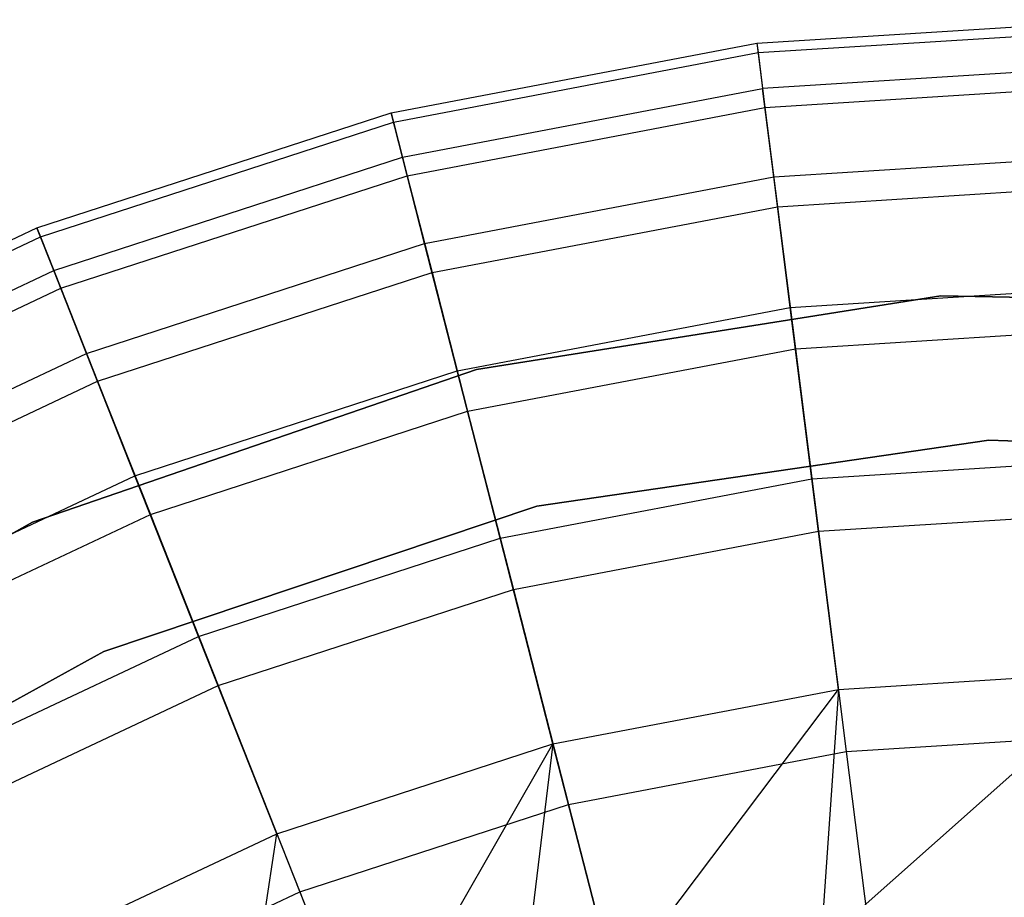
# Model space of a CAD drawing. Extents: x 0.2 to 26, y -12.8 to 12.8.
# Tile 58 of 97: x 12 to 13, y 2.1 to 3. Entities that reach past the tile are written whole.
import ezdxf

# ---------------------------------------------------------------- set-up
doc = ezdxf.new("R2010")
doc.units = 0
doc.header["$LTSCALE"] = 2.54
doc.layers.get('0').update_dxf_attribs({"color": 13, "linetype": 'CONTINUOUS'})

# ---------------------------------------------------------------- blocks, each defined once
blk = doc.blocks.new('PUKET-M-11161_B_STL')
at = {"color": 0}
for p, q in [((12.7078, 3.0011, 21.65), (13.0869, 3.025, 21.65)), ((12.7078, 3.0011, 21.65), (13.0869, 3.025, 21.65)), ((12.709, 2.9914, 21.2821), (13.0869, 3.0152, 21.2821)), ((12.709, 2.9914, 21.2821), (13.0869, 3.0152, 21.2821)), ((12.3346, 2.93, 21.65), (12.7078, 3.0011, 21.65)), ((12.3346, 2.93, 21.65), (12.7078, 3.0011, 21.65)), ((12.7078, 3.0011, 21.65), (12.709, 2.9914, 21.2821)), ((12.7078, 3.0011, 21.65), (12.709, 2.9914, 21.2821)), ((12.7078, 3.0011, 21.65), (12.7136, 2.9549, 22.0968)), ((12.7078, 3.0011, 21.65), (12.7136, 2.9549, 22.0968)), ((12.337, 2.9205, 21.2821), (12.709, 2.9914, 21.2821)), ((12.337, 2.9205, 21.2821), (12.709, 2.9914, 21.2821)), ((12.709, 2.9914, 21.2821), (12.716, 2.9355, 20.9185)), ((12.709, 2.9914, 21.2821), (12.716, 2.9355, 20.9185)), ((13.0869, 2.9784, 22.0968), (12.7136, 2.9549, 22.0968)), ((13.0869, 2.9784, 22.0968), (12.7136, 2.9549, 22.0968)), ((12.3462, 2.8848, 22.0968), (12.7136, 2.9549, 22.0968)), ((12.3462, 2.8848, 22.0968), (12.7136, 2.9549, 22.0968)), ((12.725, 2.8647, 22.5368), (12.7136, 2.9549, 22.0968)), ((12.725, 2.8647, 22.5368), (12.7136, 2.9549, 22.0968)), ((12.716, 2.9355, 20.9185), (13.0869, 2.9589, 20.9185)), ((12.716, 2.9355, 20.9185), (13.0869, 2.9589, 20.9185)), ((12.351, 2.8659, 20.9185), (12.716, 2.9355, 20.9185)), ((12.351, 2.8659, 20.9185), (12.716, 2.9355, 20.9185)), ((12.716, 2.9355, 20.9185), (12.7288, 2.8343, 20.5649)), ((12.716, 2.9355, 20.9185), (12.7288, 2.8343, 20.5649)), ((11.9733, 2.8126, 21.65), (12.3346, 2.93, 21.65)), ((11.9733, 2.8126, 21.65), (12.3346, 2.93, 21.65)), ((12.3346, 2.93, 21.65), (12.337, 2.9205, 21.2821)), ((12.3346, 2.93, 21.65), (12.337, 2.9205, 21.2821)), ((12.3462, 2.8848, 22.0968), (12.3346, 2.93, 21.65)), ((12.3462, 2.8848, 22.0968), (12.3346, 2.93, 21.65)), ((11.9769, 2.8035, 21.2821), (12.337, 2.9205, 21.2821)), ((11.9769, 2.8035, 21.2821), (12.337, 2.9205, 21.2821)), ((12.337, 2.9205, 21.2821), (12.351, 2.8659, 20.9185)), ((12.337, 2.9205, 21.2821), (12.351, 2.8659, 20.9185)), ((11.9905, 2.7692, 22.0968), (12.3462, 2.8848, 22.0968)), ((11.9905, 2.7692, 22.0968), (12.3462, 2.8848, 22.0968)), ((12.3688, 2.7968, 22.5368), (12.3462, 2.8848, 22.0968)), ((12.3688, 2.7968, 22.5368), (12.3462, 2.8848, 22.0968)), ((12.725, 2.8647, 22.5368), (13.0869, 2.8875, 22.5368)), ((12.725, 2.8647, 22.5368), (13.0869, 2.8875, 22.5368)), ((11.9977, 2.7511, 20.9185), (12.351, 2.8659, 20.9185)), ((11.9977, 2.7511, 20.9185), (12.351, 2.8659, 20.9185)), ((12.351, 2.8659, 20.9185), (12.3764, 2.7671, 20.5649)), ((12.351, 2.8659, 20.9185), (12.3764, 2.7671, 20.5649)), ((12.3688, 2.7968, 22.5368), (12.725, 2.8647, 22.5368)), ((12.3688, 2.7968, 22.5368), (12.725, 2.8647, 22.5368)), ((12.7418, 2.7316, 22.9656), (12.725, 2.8647, 22.5368)), ((12.7418, 2.7316, 22.9656), (12.725, 2.8647, 22.5368)), ((12.7288, 2.8343, 20.5649), (13.0869, 2.8569, 20.5649)), ((12.7288, 2.8343, 20.5649), (13.0869, 2.8569, 20.5649)), ((12.3764, 2.7671, 20.5649), (12.7288, 2.8343, 20.5649)), ((12.3764, 2.7671, 20.5649), (12.7288, 2.8343, 20.5649)), ((12.7288, 2.8343, 20.5649), (12.7471, 2.6894, 20.2271)), ((12.7288, 2.8343, 20.5649), (12.7471, 2.6894, 20.2271)), ((11.6296, 2.6508, 21.65), (11.9733, 2.8126, 21.65)), ((11.6296, 2.6508, 21.65), (11.9733, 2.8126, 21.65)), ((11.6343, 2.6423, 21.2821), (11.9769, 2.8035, 21.2821)), ((11.6343, 2.6423, 21.2821), (11.9769, 2.8035, 21.2821)), ((11.9733, 2.8126, 21.65), (11.9769, 2.8035, 21.2821)), ((11.9733, 2.8126, 21.65), (11.9769, 2.8035, 21.2821)), ((11.9905, 2.7692, 22.0968), (11.9733, 2.8126, 21.65)), ((11.9905, 2.7692, 22.0968), (11.9733, 2.8126, 21.65)), ((11.9769, 2.8035, 21.2821), (11.9977, 2.7511, 20.9185)), ((11.9769, 2.8035, 21.2821), (11.9977, 2.7511, 20.9185)), ((12.0239, 2.6847, 22.5368), (12.3688, 2.7968, 22.5368)), ((12.0239, 2.6847, 22.5368), (12.3688, 2.7968, 22.5368)), ((12.4022, 2.6668, 22.9656), (12.3688, 2.7968, 22.5368)), ((12.4022, 2.6668, 22.9656), (12.3688, 2.7968, 22.5368)), ((11.6521, 2.61, 22.0968), (11.9905, 2.7692, 22.0968)), ((11.6521, 2.61, 22.0968), (11.9905, 2.7692, 22.0968)), ((12.0239, 2.6847, 22.5368), (11.9905, 2.7692, 22.0968)), ((12.0239, 2.6847, 22.5368), (11.9905, 2.7692, 22.0968)), ((12.0352, 2.6562, 20.5649), (12.3764, 2.7671, 20.5649)), ((12.0352, 2.6562, 20.5649), (12.3764, 2.7671, 20.5649)), ((12.3764, 2.7671, 20.5649), (12.4127, 2.6257, 20.2271)), ((12.3764, 2.7671, 20.5649), (12.4127, 2.6257, 20.2271)), ((12.7418, 2.7316, 22.9656), (13.0869, 2.7533, 22.9656)), ((12.7418, 2.7316, 22.9656), (13.0869, 2.7533, 22.9656)), ((11.6614, 2.5929, 20.9185), (11.9977, 2.7511, 20.9185)), ((11.6614, 2.5929, 20.9185), (11.9977, 2.7511, 20.9185)), ((11.9977, 2.7511, 20.9185), (12.0352, 2.6562, 20.5649)), ((11.9977, 2.7511, 20.9185), (12.0352, 2.6562, 20.5649)), ((12.4219, 2.6684, 154.9269), (12.8954, 2.7433, 154.9269)), ((12.8954, 2.7433, 161.6269), (12.4219, 2.6684, 161.6269)), ((12.4219, 2.6684, 154.9269), (12.8954, 2.7433, 154.9269)), ((12.8954, 2.7433, 161.6269), (12.4219, 2.6684, 161.6269)), ((12.8954, 2.7433, 154.9269), (13.3747, 2.7349, 154.9269)), ((13.3747, 2.7349, 161.6269), (12.8954, 2.7433, 161.6269)), ((12.8954, 2.7433, 154.9269), (13.3747, 2.7349, 154.9269)), ((12.8954, 2.7433, 154.9269), (12.8954, 2.7433, 161.6269)), ((13.3747, 2.7349, 161.6269), (12.8954, 2.7433, 161.6269)), ((12.8954, 2.7433, 154.9269), (12.8954, 2.7433, 161.6269)), ((12.4022, 2.6668, 22.9656), (12.7418, 2.7316, 22.9656)), ((12.4022, 2.6668, 22.9656), (12.7418, 2.7316, 22.9656)), ((12.7639, 2.5567, 23.3789), (12.7418, 2.7316, 22.9656)), ((12.7639, 2.5567, 23.3789), (12.7418, 2.7316, 22.9656)), ((12.7471, 2.6894, 20.2271), (13.0869, 2.7108, 20.2271)), ((12.7471, 2.6894, 20.2271), (13.0869, 2.7108, 20.2271)), ((11.6958, 2.5303, 22.5368), (12.0239, 2.6847, 22.5368)), ((11.6958, 2.5303, 22.5368), (12.0239, 2.6847, 22.5368)), ((12.0733, 2.5599, 22.9656), (12.0239, 2.6847, 22.5368)), ((12.0733, 2.5599, 22.9656), (12.0239, 2.6847, 22.5368)), ((12.4127, 2.6257, 20.2271), (12.7471, 2.6894, 20.2271)), ((12.4127, 2.6257, 20.2271), (12.7471, 2.6894, 20.2271)), ((12.7471, 2.6894, 20.2271), (12.7707, 2.5032, 19.9106)), ((12.7471, 2.6894, 20.2271), (12.7707, 2.5032, 19.9106)), ((11.9687, 2.5124, 154.9269), (12.4219, 2.6684, 154.9269)), ((12.4219, 2.6684, 161.6269), (11.9687, 2.5124, 161.6269)), ((11.9687, 2.5124, 154.9269), (12.4219, 2.6684, 154.9269)), ((12.4219, 2.6684, 161.6269), (11.9687, 2.5124, 161.6269)), ((12.0733, 2.5599, 22.9656), (12.4022, 2.6668, 22.9656)), ((12.0733, 2.5599, 22.9656), (12.4022, 2.6668, 22.9656)), ((12.446, 2.4961, 23.3789), (12.4022, 2.6668, 22.9656)), ((12.446, 2.4961, 23.3789), (12.4022, 2.6668, 22.9656)), ((12.4219, 2.6684, 154.9269), (12.4219, 2.6684, 161.6269)), ((12.4219, 2.6684, 154.9269), (12.4219, 2.6684, 161.6269)), ((11.7106, 2.5035, 20.5649), (12.0352, 2.6562, 20.5649)), ((11.7106, 2.5035, 20.5649), (12.0352, 2.6562, 20.5649)), ((12.0352, 2.6562, 20.5649), (12.089, 2.5205, 20.2271)), ((12.0352, 2.6562, 20.5649), (12.089, 2.5205, 20.2271)), ((12.089, 2.5205, 20.2271), (12.4127, 2.6257, 20.2271)), ((12.089, 2.5205, 20.2271), (12.4127, 2.6257, 20.2271)), ((12.4127, 2.6257, 20.2271), (12.4594, 2.4439, 19.9106)), ((12.4127, 2.6257, 20.2271), (12.4594, 2.4439, 19.9106)), ((12.9446, 2.5961, 161.6269), (12.4834, 2.529, 161.6269)), ((12.4834, 2.529, 155.2269), (12.9446, 2.5961, 155.2269)), ((12.9446, 2.5961, 154.9269), (12.4834, 2.529, 154.9269)), ((12.9446, 2.5961, 161.6269), (12.4834, 2.529, 161.6269)), ((12.9446, 2.5961, 155.1269), (12.4834, 2.529, 155.1269)), ((12.9446, 2.5961, 154.9269), (12.4834, 2.529, 154.9269)), ((12.4834, 2.529, 155.2269), (12.9446, 2.5961, 155.2269)), ((12.9446, 2.5961, 155.1269), (12.4834, 2.529, 155.1269)), ((13.4105, 2.5798, 161.6269), (12.9446, 2.5961, 161.6269)), ((12.9446, 2.5961, 161.6269), (12.9446, 2.5961, 155.2269)), ((12.9446, 2.5961, 155.2269), (13.4105, 2.5798, 155.2269)), ((12.9446, 2.5961, 161.6269), (12.9446, 2.5961, 155.2269)), ((13.4105, 2.5798, 154.9269), (12.9446, 2.5961, 154.9269)), ((13.4105, 2.5798, 161.6269), (12.9446, 2.5961, 161.6269)), ((13.4105, 2.5798, 155.1269), (12.9446, 2.5961, 155.1269)), ((12.9446, 2.5961, 155.1269), (12.9446, 2.5961, 154.9269)), ((13.4105, 2.5798, 154.9269), (12.9446, 2.5961, 154.9269)), ((12.9446, 2.5961, 155.1269), (12.9446, 2.5961, 154.9269)), ((12.9446, 2.5961, 155.2269), (13.4105, 2.5798, 155.2269)), ((13.4105, 2.5798, 155.1269), (12.9446, 2.5961, 155.1269)), ((12.7639, 2.5567, 23.3789), (13.0869, 2.5771, 23.3789)), ((12.7639, 2.5567, 23.3789), (13.0869, 2.5771, 23.3789)), ((11.7605, 2.4127, 22.9656), (12.0733, 2.5599, 22.9656)), ((11.7605, 2.4127, 22.9656), (12.0733, 2.5599, 22.9656)), ((12.1382, 2.3961, 23.3789), (12.0733, 2.5599, 22.9656)), ((12.1382, 2.3961, 23.3789), (12.0733, 2.5599, 22.9656)), ((12.446, 2.4961, 23.3789), (12.7639, 2.5567, 23.3789)), ((12.446, 2.4961, 23.3789), (12.7639, 2.5567, 23.3789)), ((12.791, 2.342, 23.7726), (12.7639, 2.5567, 23.3789)), ((12.791, 2.342, 23.7726), (12.7639, 2.5567, 23.3789)), ((12.4834, 2.529, 161.6269), (12.0415, 2.3806, 161.6269)), ((12.0415, 2.3806, 155.2269), (12.4834, 2.529, 155.2269)), ((12.4834, 2.529, 154.9269), (12.0415, 2.3806, 154.9269)), ((12.4834, 2.529, 161.6269), (12.0415, 2.3806, 161.6269)), ((12.4834, 2.529, 155.1269), (12.0415, 2.3806, 155.1269)), ((12.4834, 2.529, 154.9269), (12.0415, 2.3806, 154.9269)), ((12.0415, 2.3806, 155.2269), (12.4834, 2.529, 155.2269)), ((12.4834, 2.529, 155.1269), (12.0415, 2.3806, 155.1269)), ((12.4834, 2.529, 161.6269), (12.4834, 2.529, 155.2269)), ((12.4834, 2.529, 161.6269), (12.4834, 2.529, 155.2269)), ((12.4834, 2.529, 155.1269), (12.4834, 2.529, 154.9269)), ((12.4834, 2.529, 155.1269), (12.4834, 2.529, 154.9269)), ((12.7707, 2.5032, 19.9106), (13.0869, 2.5231, 19.9106)), ((12.7707, 2.5032, 19.9106), (13.0869, 2.5231, 19.9106)), ((11.5494, 2.28, 154.9269), (11.9687, 2.5124, 154.9269)), ((11.9687, 2.5124, 161.6269), (11.5494, 2.28, 161.6269)), ((11.5494, 2.28, 154.9269), (11.9687, 2.5124, 154.9269)), ((11.9687, 2.5124, 161.6269), (11.5494, 2.28, 161.6269)), ((11.7809, 2.3755, 20.2271), (12.089, 2.5205, 20.2271)), ((11.7809, 2.3755, 20.2271), (12.089, 2.5205, 20.2271)), ((11.9687, 2.5124, 154.9269), (11.9687, 2.5124, 161.6269)), ((11.9687, 2.5124, 154.9269), (11.9687, 2.5124, 161.6269)), ((12.089, 2.5205, 20.2271), (12.1581, 2.346, 19.9106)), ((12.089, 2.5205, 20.2271), (12.1581, 2.346, 19.9106)), ((12.4594, 2.4439, 19.9106), (12.7707, 2.5032, 19.9106)), ((12.4594, 2.4439, 19.9106), (12.7707, 2.5032, 19.9106)), ((12.7707, 2.5032, 19.9106), (12.799, 2.2787, 19.6204)), ((12.7707, 2.5032, 19.9106), (12.799, 2.2787, 19.6204)), ((12.1382, 2.3961, 23.3789), (12.446, 2.4961, 23.3789)), ((12.1382, 2.3961, 23.3789), (12.446, 2.4961, 23.3789)), ((12.4998, 2.2864, 23.7726), (12.446, 2.4961, 23.3789)), ((12.4998, 2.2864, 23.7726), (12.446, 2.4961, 23.3789)), ((12.1581, 2.346, 19.9106), (12.4594, 2.4439, 19.9106)), ((12.1581, 2.346, 19.9106), (12.4594, 2.4439, 19.9106)), ((12.4594, 2.4439, 19.9106), (12.5157, 2.2247, 19.6204)), ((12.4594, 2.4439, 19.9106), (12.5157, 2.2247, 19.6204)), ((11.8454, 2.2583, 23.3789), (12.1382, 2.3961, 23.3789)), ((11.8454, 2.2583, 23.3789), (12.1382, 2.3961, 23.3789)), ((12.2179, 2.1948, 23.7726), (12.1382, 2.3961, 23.3789)), ((12.2179, 2.1948, 23.7726), (12.1382, 2.3961, 23.3789)), ((12.0415, 2.3806, 161.6269), (11.6332, 2.1557, 161.6269)), ((11.6332, 2.1557, 155.2269), (12.0415, 2.3806, 155.2269)), ((12.0415, 2.3806, 154.9269), (11.6332, 2.1557, 154.9269)), ((12.0415, 2.3806, 161.6269), (11.6332, 2.1557, 161.6269)), ((12.0415, 2.3806, 155.1269), (11.6332, 2.1557, 155.1269)), ((12.0415, 2.3806, 154.9269), (11.6332, 2.1557, 154.9269)), ((11.6332, 2.1557, 155.2269), (12.0415, 2.3806, 155.2269)), ((12.0415, 2.3806, 155.1269), (11.6332, 2.1557, 155.1269)), ((12.0415, 2.3806, 161.6269), (12.0415, 2.3806, 155.2269)), ((12.0415, 2.3806, 161.6269), (12.0415, 2.3806, 155.2269)), ((12.0415, 2.3806, 155.1269), (12.0415, 2.3806, 154.9269)), ((12.0415, 2.3806, 155.1269), (12.0415, 2.3806, 154.9269)), ((12.773, 2.0825, 24.1429), (13.0869, 2.3606, 23.7726)), ((12.773, 2.0825, 24.1429), (13.0869, 2.3606, 23.7726)), ((12.791, 2.342, 23.7726), (13.0869, 2.3606, 23.7726)), ((12.791, 2.342, 23.7726), (13.0869, 2.3606, 23.7726)), ((11.8714, 2.211, 19.9106), (12.1581, 2.346, 19.9106)), ((11.8714, 2.211, 19.9106), (12.1581, 2.346, 19.9106)), ((12.1581, 2.346, 19.9106), (12.2414, 2.1355, 19.6204)), ((12.1581, 2.346, 19.9106), (12.2414, 2.1355, 19.6204)), ((12.4998, 2.2864, 23.7726), (12.791, 2.342, 23.7726)), ((12.4998, 2.2864, 23.7726), (12.791, 2.342, 23.7726)), ((12.5631, 2.0399, 24.1429), (12.791, 2.342, 23.7726)), ((12.5631, 2.0399, 24.1429), (12.791, 2.342, 23.7726)), ((12.791, 2.342, 23.7726), (12.773, 2.0825, 24.1429)), ((12.791, 2.342, 23.7726), (12.773, 2.0825, 24.1429)), ((12.799, 2.2787, 19.6204), (13.0869, 2.2968, 19.6204)), ((12.799, 2.2787, 19.6204), (13.0869, 2.2968, 19.6204)), ((12.2179, 2.1948, 23.7726), (12.4998, 2.2864, 23.7726)), ((12.2179, 2.1948, 23.7726), (12.4998, 2.2864, 23.7726)), ((12.3116, 1.9581, 24.1429), (12.4998, 2.2864, 23.7726)), ((12.3116, 1.9581, 24.1429), (12.4998, 2.2864, 23.7726)), ((12.4998, 2.2864, 23.7726), (12.4661, 2.0125, 24.1429)), ((12.4998, 2.2864, 23.7726), (12.4661, 2.0125, 24.1429)), ((12.5631, 2.0399, 24.1429), (12.4998, 2.2864, 23.7726)), ((12.5631, 2.0399, 24.1429), (12.4998, 2.2864, 23.7726)), ((12.5157, 2.2247, 19.6204), (12.799, 2.2787, 19.6204)), ((12.5157, 2.2247, 19.6204), (12.799, 2.2787, 19.6204)), ((12.799, 2.2787, 19.6204), (12.8318, 2.0195, 19.3613)), ((12.799, 2.2787, 19.6204), (12.8318, 2.0195, 19.3613)), ((12.2414, 2.1355, 19.6204), (12.5157, 2.2247, 19.6204)), ((12.2414, 2.1355, 19.6204), (12.5157, 2.2247, 19.6204)), ((12.5157, 2.2247, 19.6204), (12.5807, 1.9716, 19.3613)), ((12.5157, 2.2247, 19.6204), (12.5807, 1.9716, 19.3613)), ((11.9497, 2.0686, 23.7726), (12.2179, 2.1948, 23.7726)), ((11.9497, 2.0686, 23.7726), (12.2179, 2.1948, 23.7726)), ((12.1731, 1.8975, 24.1429), (12.2179, 2.1948, 23.7726)), ((12.1731, 1.8975, 24.1429), (12.2179, 2.1948, 23.7726)), ((12.2179, 2.1948, 23.7726), (12.3116, 1.9581, 24.1429)), ((12.2179, 2.1948, 23.7726), (12.3116, 1.9581, 24.1429)), ((11.9804, 2.0127, 19.6204), (12.2414, 2.1355, 19.6204)), ((11.9804, 2.0127, 19.6204), (12.2414, 2.1355, 19.6204)), ((12.2414, 2.1355, 19.6204), (12.3376, 1.8926, 19.3613)), ((12.2414, 2.1355, 19.6204), (12.3376, 1.8926, 19.3613))]:
    blk.add_line(p, q, dxfattribs=at)

msp = doc.modelspace()

# ---------------------------------------------------------------- block references
at = {"color": 0}
msp.add_blockref('PUKET-M-11161_B_STL', (0, 0), dxfattribs=at)

doc.saveas('drawing.dxf')
